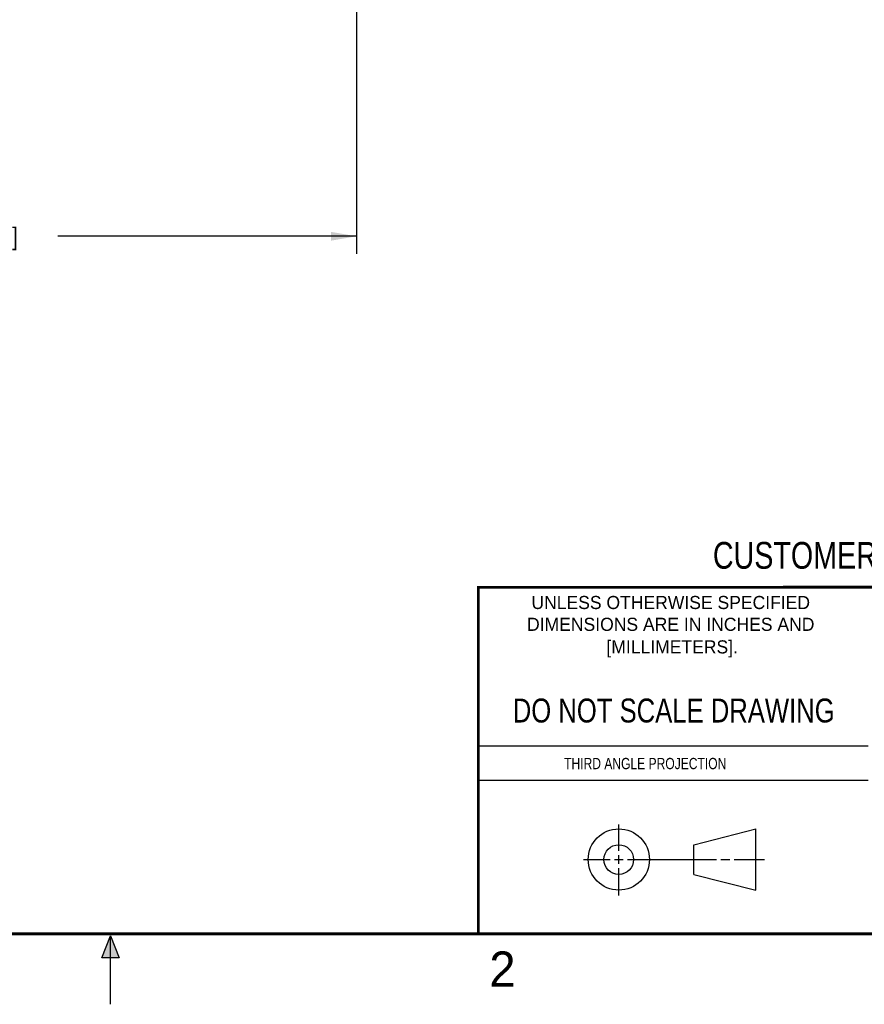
# Model space of a CAD drawing. Header units: inches. Extents: x 0 to 22, y 0 to 17.
# Tile 46 of 114: x 10.4 to 16.3, y 0 to 7. Entities that reach past the tile are written whole.
import ezdxf

# ---------------------------------------------------------------- set-up
doc = ezdxf.new("R2010")
doc.units = ezdxf.units.IN
doc.header["$LTSCALE"] = 1.21
doc.header["$MEASUREMENT"] = 0
doc.layers.get('0').update_dxf_attribs({"linetype": 'CONTINUOUS'})
doc.layers.add('DIMENSIONS', color=7, linetype='CONTINUOUS')
doc.styles.get("Standard").update_dxf_attribs({"font": 'txt', "width": 0.8})
doc.styles.add('TEXTSTYLE_2', font='txt')
doc.dimstyles.new('DIMSTYLE_2', dxfattribs={"dimtxt": 0.125, "dimasz": 0.18, "dimexe": 0.125, "dimexo": 0.0625, "dimgap": 0.0625, "dimtad": 0, "dimtih": 1, "dimtoh": 1, "dimzin": 4, "dimdsep": 46, "dimtxsty": 'STANDARD', "dimblk": '_FILLED', "dimblk1": '_FILLED', "dimblk2": '_FILLED', "dimcen": 0.09, "dimadec": 0, "dimazin": 0, "dimtp": 0.01, "dimtm": 0.01, "dimtfac": 1, "dimtofl": 0, "dimtmove": 0, "dimatfit": 3, "dimldrblk": '_FILLED', "dimfxl": 1, "dimtolj": 1, "dimtzin": 4, "dimarcsym": 0})

# ---------------------------------------------------------------- blocks, each defined once
blk = doc.blocks.new('_FILLED')
at = {"color": 0, "linetype": 'BYBLOCK'}
blk.add_solid([(0, 0), (-1, 0.174), (-1, -0.174)], dxfattribs=at)
blk = doc.blocks.new('*D8')
at = {"layer": 'DIMENSIONS', "color": 2, "linetype": 'CONTINUOUS'}
for p, q in [((7.1566, 7.0947), (7.1566, 5.3252)), ((12.7446, 7.0947), (12.7446, 5.3252)), ((7.1566, 5.4502), (9.2756, 5.4502)), ((12.7446, 5.4502), (10.6256, 5.4502))]:
    blk.add_line(p, q, dxfattribs=at)
at = {"layer": 'DIMENSIONS', "color": 2, "linetype": 'CONTINUOUS', "xscale": 0.18, "yscale": 0.18, "zscale": 0.18, "rotation": 180}
blk.add_blockref('_FILLED', (7.1566, 5.4502), dxfattribs=at)
at = {"layer": 'DIMENSIONS', "color": 2, "linetype": 'CONTINUOUS', "xscale": 0.18, "yscale": 0.18, "zscale": 0.18}
blk.add_blockref('_FILLED', (12.7446, 5.4502), dxfattribs=at)
at = {"layer": 'DIMENSIONS', "color": 2, "linetype": 'CONTINUOUS', "insert": (9.9506, 5.5127), "char_height": 0.125, "width": 1.225, "attachment_point": 2, "line_spacing_factor": 0.9}
blk.add_mtext('5.59{\\Ftxt.shx;\\W1.000000;\\H0.125000; }[141.9]', dxfattribs=at)

msp = doc.modelspace()

# ---------------------------------------------------------------- hatches: boundary and pattern name
at = {"linetype": 'CONTINUOUS'}
msp.add_hatch(color=2, dxfattribs=at).paths.add_polyline_path([(10.9375, 0.3287), (11, 0.485), (11.0625, 0.3287)])

# ---------------------------------------------------------------- linework, layer by layer
at = {"color": 2, "linetype": 'CONTINUOUS'}
for p, q in [((13.61, 1.835), (16.375, 1.835)), ((16.375, 1.5888), (13.61, 1.5888)), ((14.6059, 1.0901), (14.6059, 1.2769)), ((14.6059, 0.9964), (14.6059, 1.0589)), ((14.3557, 1.0276), (14.5434, 1.0276)), ((14.5747, 1.0276), (14.6372, 1.0276)), ((14.6684, 1.0276), (15.2987, 1.0276)), ((15.3299, 1.0276), (15.3924, 1.0276)), ((15.4237, 1.0276), (15.6394, 1.0276)), ((14.6059, 0.7723), (14.6059, 0.9651)), ((10.9375, 0.3287), (11, 0.485)), ((11, 0.485), (11.0625, 0.3287)), ((11, 0), (11, 0.485)), ((11.0625, 0.3287), (10.9375, 0.3287))]:
    msp.add_line(p, q, dxfattribs=at)
at = {"color": 7, "linetype": 'CONTINUOUS'}
for p, q in [((15.1374, 1.132), (15.5769, 1.2447)), ((15.5769, 0.8105), (15.5769, 1.2447)), ((15.1374, 0.9219), (15.1374, 1.132)), ((15.1374, 0.9219), (15.5769, 0.8105))]:
    msp.add_line(p, q, dxfattribs=at)
at = {"color": 7, "linetype": 'CONTINUOUS', "const_width": 0.02}
for points in [[(13.6, 2.9595), (21.5, 2.96)], [(13.61, 0.5), (13.61, 2.96)], [(0.5, 0.5), (21.5, 0.5)]]:
    msp.add_lwpolyline(points, dxfattribs=at)
at = {"color": 7, "linetype": 'CONTINUOUS'}
for centre, radius in [((14.6059, 1.0276), 0.2171), ((14.6054, 1.0269), 0.105)]:
    msp.add_circle(centre, radius, dxfattribs=at)

# ---------------------------------------------------------------- texts
at = {"color": 7, "linetype": 'CONTINUOUS', "attachment_point": 2, "line_spacing_factor": 0.9}
for s, insert, char_height, width in [('CUSTOMER DRAWING', (16.3742, 3.2811), 0.19, 2.432), ('DO NOT SCALE DRAWING', (14.9953, 2.1698), 0.17, 2.72)]:
    msp.add_mtext(s, dxfattribs=dict(at, insert=insert, char_height=char_height, width=width))
at = {"color": 2, "linetype": 'CONTINUOUS', "line_spacing_factor": 0.9, "style": 'TEXTSTYLE_2'}
for s, insert, char_height, width, attachment_point in [('UNLESS OTHERWISE SPECIFIED', (14.9742, 2.8979), 0.093, 2.418, 2), ('DIMENSIONS ARE IN INCHES AND', (14.9742, 2.7431), 0.093, 2.604, 2), ('[MILLIMETERS].', (14.9844, 2.5829), 0.093, 1.302, 2), ('2', (13.6875, 0.375), 0.25, 0.25, 1)]:
    msp.add_mtext(s, dxfattribs=dict(at, insert=insert, char_height=char_height, width=width, attachment_point=attachment_point))
at = {"color": 2, "linetype": 'CONTINUOUS', "insert": (14.2178, 1.7486), "char_height": 0.08, "width": 1.408, "attachment_point": 1, "line_spacing_factor": 0.9}
msp.add_mtext('THIRD ANGLE PROJECTION', dxfattribs=at)

# ---------------------------------------------------------------- dimensions: what is measured, and where the dimension line sits
at = {"layer": 'DIMENSIONS', "color": 2, "linetype": 'CONTINUOUS'}
dim = msp.add_linear_dim(base=(12.7446, 5.4502), p1=(7.1566, 7.1572), p2=(12.7446, 7.1572), dimstyle='DIMSTYLE_2', dxfattribs=at)
dim.commit()
dim.dimension.update_dxf_attribs({"geometry": '*D8', "text_midpoint": (9.9506, 5.4502), "dimtype": 160})

doc.saveas('drawing.dxf')
